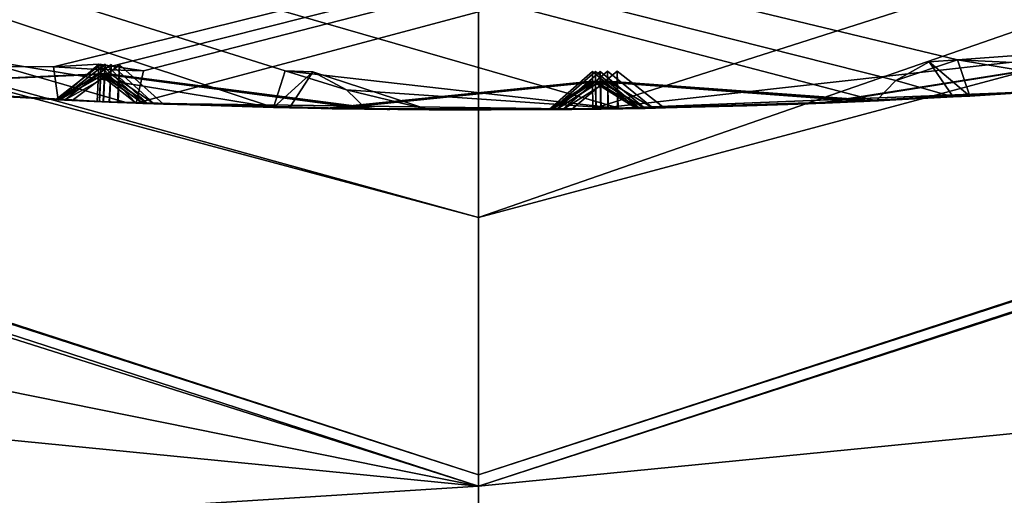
# Model space of a CAD drawing. Header units: millimetres. Extents: x -29 to 28.8, y -75.2 to 10.
# Tile 37 of 256: x -0.6 to 0.7, y -47.8 to -47.2. Entities that reach past the tile are written whole.
import ezdxf

# ---------------------------------------------------------------- set-up
doc = ezdxf.new("R2010")
doc.units = ezdxf.units.MM
doc.header["$LTSCALE"] = 88.413066
for name, color, linetype in [('11', 7, 'CONTINUOUS'), ('16', 7, 'CONTINUOUS'), ('17', 7, 'CONTINUOUS'), ('18', 7, 'CONTINUOUS'), ('19', 7, 'CONTINUOUS'), ('2', 7, 'CONTINUOUS'), ('3', 7, 'CONTINUOUS'), ('387', 7, 'CONTINUOUS'), ('388', 7, 'CONTINUOUS'), ('389', 7, 'CONTINUOUS'), ('4', 7, 'CONTINUOUS'), ('476', 7, 'CONTINUOUS'), ('477', 7, 'CONTINUOUS'), ('479', 7, 'CONTINUOUS'), ('482', 7, 'CONTINUOUS'), ('485', 7, 'CONTINUOUS'), ('488', 7, 'CONTINUOUS'), ('490', 7, 'CONTINUOUS'), ('491', 7, 'CONTINUOUS'), ('622', 7, 'CONTINUOUS'), ('623', 7, 'CONTINUOUS'), ('626', 7, 'CONTINUOUS'), ('629', 7, 'CONTINUOUS'), ('632', 7, 'CONTINUOUS'), ('635', 7, 'CONTINUOUS'), ('636', 7, 'CONTINUOUS'), ('8', 7, 'CONTINUOUS')]:
    doc.layers.add(name, color=color, linetype=linetype)

msp = doc.modelspace()

# ---------------------------------------------------------------- linework, layer by layer
at = {"layer": '11', "linetype": 'CONTINUOUS'}
for points in [[(-2.3415, -47.5693, 127.6938), (0, -47.8, 127.5), (-3.2286, -48.0049, 130.3451), (-2.3415, -47.5693, 127.6938)], [(0, -47.8, 127.5), (0, -48.4679, 129.9961), (-3.2286, -48.0049, 130.3451), (0, -47.8, 127.5)]]:
    msp.add_3dface(points, dxfattribs=at)
at = {"layer": '16', "linetype": 'CONTINUOUS'}
for points in [[(-5.8214, -45.8829, 122.734), (0, -47.4428, 122.734), (-7.0445, -45.4959, 123.3264), (-5.8214, -45.8829, 122.734)], [(-7.0445, -45.4959, 123.3264), (0, -47.4428, 122.734), (0, -47.7848, 123.3264), (-7.0445, -45.4959, 123.3264)], [(-5.8214, -45.8829, 122.734), (0, -46.8, 122.5), (0, -47.4428, 122.734), (-5.8214, -45.8829, 122.734)]]:
    msp.add_3dface(points, dxfattribs=at)
at = {"layer": '17', "linetype": 'CONTINUOUS'}
for points in [[(-7.0534, -45.5082, 123.4125), (-7.0445, -45.4959, 123.3264), (0, -47.7848, 123.3264), (-7.0534, -45.5082, 123.4125)], [(0, -47.8, 123.4125), (-7.0534, -45.5082, 123.4125), (0, -47.7848, 123.3264), (0, -47.8, 123.4125)]]:
    msp.add_3dface(points, dxfattribs=at)
at = {"layer": '18', "linetype": 'CONTINUOUS'}
for points in [[(0, -47.7848, 123.3264), (5.8214, -45.8829, 122.734), (7.0445, -45.4959, 123.3264), (0, -47.7848, 123.3264)], [(0, -47.4428, 122.734), (3.4, -46.2611, 122.5), (5.8214, -45.8829, 122.734), (0, -47.4428, 122.734)], [(0, -47.7848, 123.3264), (0, -47.4428, 122.734), (5.8214, -45.8829, 122.734), (0, -47.7848, 123.3264)], [(0, -46.8, 122.5), (3.4, -46.2611, 122.5), (0, -47.4428, 122.734), (0, -46.8, 122.5)]]:
    msp.add_3dface(points, dxfattribs=at)
at = {"layer": '19', "linetype": 'CONTINUOUS'}
for points in [[(7.0534, -45.5082, 123.4125), (0, -47.8, 123.4125), (7.0445, -45.4959, 123.3264), (7.0534, -45.5082, 123.4125)], [(0, -47.8, 123.4125), (0, -47.7848, 123.3264), (7.0445, -45.4959, 123.3264), (0, -47.8, 123.4125)]]:
    msp.add_3dface(points, dxfattribs=at)
at = {"layer": '2', "linetype": 'CONTINUOUS'}
for points in [[(0, -17.8, 159.4998), (-4.1712, -17.8, 158.8392), (0, -54.3, 159.5), (0, -17.8, 159.4998)], [(0, -54.3, 159.5), (-4.1712, -17.8, 158.8392), (-4.1703, -54.3, 158.8389), (0, -54.3, 159.5)], [(4.1712, -17.8, 158.8392), (0, -17.8, 159.4998), (4.1703, -54.3, 158.8389), (4.1712, -17.8, 158.8392)], [(4.1703, -54.3, 158.8389), (0, -17.8, 159.4998), (0, -54.3, 159.5), (4.1703, -54.3, 158.8389)]]:
    msp.add_3dface(points, dxfattribs=at)
at = {"layer": '3', "linetype": 'CONTINUOUS'}
for points in [[(0, -47.8, 123.4125), (7.0534, -45.5082, 123.4125), (0, -47.8, 127.5), (0, -47.8, 123.4125)], [(0, -47.8, 127.5), (7.0534, -45.5082, 123.4125), (2.3415, -47.5693, 127.6938), (0, -47.8, 127.5)]]:
    msp.add_3dface(points, dxfattribs=at)
at = {"layer": '387', "linetype": 'CONTINUOUS'}
for points in [[(1.834, -47.1528, -104.4), (-3.3992, -46.2616, -103.9), (1.0501, -47.2028, -104.3514), (1.834, -47.1528, -104.4)], [(1.0501, -47.2028, -104.3514), (-3.3992, -46.2616, -103.9), (0.636, -47.2334, -104.3515), (1.0501, -47.2028, -104.3514)], [(0.636, -47.2334, -104.3515), (-3.3992, -46.2616, -103.9), (0.5543, -47.261, -104.3744), (0.636, -47.2334, -104.3515)], [(0.5543, -47.261, -104.3744), (-3.3992, -46.2616, -103.9), (0.5279, -47.2879, -104.4), (0.5543, -47.261, -104.3744)], [(0.5279, -47.2879, -104.4), (-3.3992, -46.2616, -103.9), (0.1898, -47.2984, -104.4), (0.5279, -47.2879, -104.4)], [(0.1898, -47.2984, -104.4), (-3.3992, -46.2616, -103.9), (-0.2565, -47.2482, -104.3514), (0.1898, -47.2984, -104.4)], [(-0.2565, -47.2482, -104.3514), (-3.3992, -46.2616, -103.9), (-0.2719, -47.2968, -104.4), (-0.2565, -47.2482, -104.3514)], [(-0.2719, -47.2968, -104.4), (-3.3992, -46.2616, -103.9), (-0.6714, -47.2314, -104.3515), (-0.2719, -47.2968, -104.4)], [(1.0404, -47.2528, -104.4), (1.0501, -47.2028, -104.3514), (0.636, -47.2334, -104.3515), (1.0404, -47.2528, -104.4)], [(-0.4664, -47.2905, -104.4), (-0.2719, -47.2968, -104.4), (-0.6714, -47.2314, -104.3515), (-0.4664, -47.2905, -104.4)], [(-0.6608, -47.281, -104.4), (-0.4664, -47.2905, -104.4), (-0.6714, -47.2314, -104.3515), (-0.6608, -47.281, -104.4)], [(0.8464, -47.2688, -104.4), (1.0404, -47.2528, -104.4), (0.636, -47.2334, -104.3515), (0.8464, -47.2688, -104.4)], [(0.6523, -47.2815, -104.4), (0.8464, -47.2688, -104.4), (0.636, -47.2334, -104.3515), (0.6523, -47.2815, -104.4)], [(-0.1749, -47.2734, -104.3747), (0.1898, -47.2984, -104.4), (-0.2565, -47.2482, -104.3514), (-0.1749, -47.2734, -104.3747)], [(-0.1486, -47.299, -104.4), (0.1898, -47.2984, -104.4), (-0.1749, -47.2734, -104.3747), (-0.1486, -47.299, -104.4)]]:
    msp.add_3dface(points, dxfattribs=at)
at = {"layer": '388', "linetype": 'CONTINUOUS'}
for points in [[(-1.1611, -47.2412, -114.4), (-0.5577, -47.2865, -114.4), (-1.1599, -47.2414, -113.3625), (-1.1611, -47.2412, -114.4)], [(-1.1599, -47.2414, -113.3625), (-0.5577, -47.2865, -114.4), (-0.8632, -47.2676, -113.8733), (-1.1599, -47.2414, -113.3625)], [(-0.5611, -47.2863, -112.1487), (-0.8589, -47.2679, -111.6453), (-0.8606, -47.2678, -112.655), (-0.5611, -47.2863, -112.1487)], [(-0.5563, -47.2865, -109.9668), (-0.855, -47.2682, -109.4787), (-0.8548, -47.2682, -110.4547), (-0.5563, -47.2865, -109.9668)], [(-0.5493, -47.2869, -107.8721), (-0.8429, -47.2691, -107.4148), (-0.8516, -47.2684, -108.3429), (-0.5493, -47.2869, -107.8721)], [(-0.5393, -47.2873, -105.8921), (-0.8324, -47.2698, -105.464), (-0.8415, -47.2692, -106.333), (-0.5393, -47.2873, -105.8921)], [(-0.8053, -47.2718, -113.7742), (-0.506, -47.2889, -114.29), (-0.8027, -47.272, -112.7534), (-0.8053, -47.2718, -113.7742)], [(-0.8027, -47.272, -112.7534), (-0.506, -47.2889, -114.29), (-0.5031, -47.289, -112.2468), (-0.8027, -47.272, -112.7534)], [(-0.8007, -47.2721, -111.5479), (-0.5029, -47.289, -112.0507), (-0.7962, -47.2724, -110.5503), (-0.8007, -47.2721, -111.5479)], [(-0.7962, -47.2724, -110.5503), (-0.5029, -47.289, -112.0507), (-0.498, -47.2892, -110.0626), (-0.7962, -47.2724, -110.5503)], [(-0.7934, -47.2726, -109.3884), (-0.4975, -47.2892, -109.8713), (-0.7928, -47.2726, -108.4364), (-0.7934, -47.2726, -109.3884)], [(-0.7928, -47.2726, -108.4364), (-0.4975, -47.2892, -109.8713), (-0.4902, -47.2895, -107.9648), (-0.7928, -47.2726, -108.4364)], [(-0.783, -47.2733, -107.3236), (-0.4896, -47.2896, -107.78), (-0.7817, -47.2734, -106.4227), (-0.783, -47.2733, -107.3236)], [(-0.7817, -47.2734, -106.4227), (-0.4896, -47.2896, -107.78), (-0.4791, -47.29, -105.9808), (-0.7817, -47.2734, -106.4227)], [(-0.7711, -47.2741, -105.377), (-0.4783, -47.29, -105.8041), (-0.6829, -47.2797, -104.4298), (-0.7711, -47.2741, -105.377)], [(0.1507, -47.299, -114.4), (0.7553, -47.2752, -114.4), (0.1518, -47.299, -113.3625), (0.1507, -47.299, -114.4)], [(0.1518, -47.299, -113.3625), (0.7553, -47.2752, -114.4), (0.4505, -47.2912, -113.8748), (0.1518, -47.299, -113.3625)], [(0.7519, -47.2754, -112.1487), (0.4537, -47.291, -111.6451), (0.4523, -47.2911, -112.655), (0.7519, -47.2754, -112.1487)], [(0.7566, -47.2751, -109.9668), (0.4604, -47.2908, -109.4829), (0.458, -47.2909, -110.4547), (0.7566, -47.2751, -109.9668)], [(0.7637, -47.2746, -107.8721), (0.4701, -47.2904, -107.4151), (0.4674, -47.2905, -108.3334), (0.7637, -47.2746, -107.8721)], [(0.7737, -47.2739, -105.8921), (0.4757, -47.2902, -105.4571), (0.4714, -47.2903, -106.333), (0.7737, -47.2739, -105.8921)], [(0.5084, -47.2888, -113.7755), (0.807, -47.2717, -114.29), (0.5112, -47.2886, -112.7517), (0.5084, -47.2888, -113.7755)], [(0.5112, -47.2886, -112.7517), (0.807, -47.2717, -114.29), (0.8098, -47.2715, -112.2468), (0.5112, -47.2886, -112.7517)], [(0.5118, -47.2886, -111.5472), (0.81, -47.2714, -112.0507), (0.5168, -47.2884, -110.5503), (0.5118, -47.2886, -111.5472)], [(0.5168, -47.2884, -110.5503), (0.81, -47.2714, -112.0507), (0.8149, -47.2711, -110.0626), (0.5168, -47.2884, -110.5503)], [(0.5194, -47.2883, -109.3882), (0.8154, -47.2711, -109.8713), (0.5266, -47.2879, -108.4263), (0.5194, -47.2883, -109.3882)], [(0.5266, -47.2879, -108.4263), (0.8154, -47.2711, -109.8713), (0.8227, -47.2705, -107.9648), (0.5266, -47.2879, -108.4263)], [(0.5301, -47.2878, -107.3239), (0.8233, -47.2705, -107.78), (0.5312, -47.2877, -106.4227), (0.5301, -47.2878, -107.3239)], [(0.5312, -47.2877, -106.4227), (0.8233, -47.2705, -107.78), (0.8337, -47.2697, -105.9808), (0.5312, -47.2877, -106.4227)], [(0.5371, -47.2874, -105.3702), (0.8346, -47.2697, -105.8041), (0.6302, -47.2827, -104.4298), (0.5371, -47.2874, -105.3702)], [(0.6302, -47.2827, -104.4298), (0.8346, -47.2697, -105.8041), (0.6523, -47.2815, -104.4), (0.6302, -47.2827, -104.4298)], [(0.8464, -47.2688, -104.4), (0.6523, -47.2815, -104.4), (0.8346, -47.2697, -105.8041), (0.8464, -47.2688, -104.4)], [(-0.6829, -47.2797, -104.4298), (-0.4783, -47.29, -105.8041), (-0.6608, -47.281, -104.4), (-0.6829, -47.2797, -104.4298)], [(-0.4664, -47.2905, -104.4), (-0.6608, -47.281, -104.4), (-0.4783, -47.29, -105.8041), (-0.4664, -47.2905, -104.4)], [(0.5279, -47.2879, -104.4), (0.1898, -47.2984, -104.4), (0.3564, -47.2945, -104.6329), (0.5279, -47.2879, -104.4)], [(0.2144, -47.298, -111.0488), (0.5118, -47.2886, -111.5472), (0.5168, -47.2884, -110.5503), (0.2144, -47.298, -111.0488)], [(0.2215, -47.2979, -108.9071), (0.5194, -47.2883, -109.3882), (0.5266, -47.2879, -108.4263), (0.2215, -47.2979, -108.9071)], [(0.232, -47.2977, -106.8666), (0.5301, -47.2878, -107.3239), (0.5312, -47.2877, -106.4227), (0.232, -47.2977, -106.8666)], [(0.2465, -47.2974, -104.9539), (0.5371, -47.2874, -105.3702), (0.4379, -47.2917, -104.6908), (0.2465, -47.2974, -104.9539)], [(0.4379, -47.2917, -104.6908), (0.5371, -47.2874, -105.3702), (0.6302, -47.2827, -104.4298), (0.4379, -47.2917, -104.6908)], [(-0.5031, -47.289, -112.2468), (-0.506, -47.2889, -114.29), (-0.2056, -47.2982, -113.7749), (-0.5031, -47.289, -112.2468)], [(-0.2047, -47.2982, -112.7539), (-0.5031, -47.289, -112.2468), (-0.2056, -47.2982, -113.7749), (-0.2047, -47.2982, -112.7539)], [(-0.498, -47.2892, -110.0626), (-0.5029, -47.289, -112.0507), (-0.202, -47.2982, -111.5468), (-0.498, -47.2892, -110.0626)], [(-0.2012, -47.2982, -110.552), (-0.498, -47.2892, -110.0626), (-0.202, -47.2982, -111.5468), (-0.2012, -47.2982, -110.552)], [(-0.4902, -47.2895, -107.9648), (-0.4975, -47.2892, -109.8713), (-0.1943, -47.2984, -109.382), (-0.4902, -47.2895, -107.9648)], [(-0.1912, -47.2984, -108.4366), (-0.4902, -47.2895, -107.9648), (-0.1943, -47.2984, -109.382), (-0.1912, -47.2984, -108.4366)], [(-0.4791, -47.29, -105.9808), (-0.4896, -47.2896, -107.78), (-0.1908, -47.2984, -107.3227), (-0.4791, -47.29, -105.9808)], [(-0.1819, -47.2986, -106.4227), (-0.4791, -47.29, -105.9808), (-0.1908, -47.2984, -107.3227), (-0.1819, -47.2986, -106.4227)], [(-0.4664, -47.2905, -104.4), (-0.4783, -47.29, -105.8041), (-0.1782, -47.2986, -105.3759), (-0.4664, -47.2905, -104.4)], [(-0.2719, -47.2968, -104.4), (-0.4664, -47.2905, -104.4), (-0.1782, -47.2986, -105.3759), (-0.2719, -47.2968, -104.4)], [(-0.4544, -47.291, -114.4), (0.1507, -47.299, -114.4), (-0.1469, -47.2991, -113.8727), (-0.4544, -47.291, -114.4)], [(-0.4449, -47.2914, -112.1488), (-0.1466, -47.2991, -112.6554), (-0.1441, -47.2991, -111.6447), (-0.4449, -47.2914, -112.1488)], [(-0.4392, -47.2916, -109.967), (-0.1413, -47.2991, -110.4578), (-0.1358, -47.2992, -109.4772), (-0.4392, -47.2916, -109.967)], [(-0.4305, -47.2919, -107.8725), (-0.1317, -47.2992, -108.3435), (-0.1315, -47.2992, -107.4145), (-0.4305, -47.2919, -107.8725)], [(-0.4181, -47.2924, -105.8927), (-0.1212, -47.2994, -106.3335), (-0.1176, -47.2994, -105.4634), (-0.4181, -47.2924, -105.8927)], [(-0.2507, -47.2973, -104.4293), (-0.2719, -47.2968, -104.4), (-0.1782, -47.2986, -105.3759), (-0.2507, -47.2973, -104.4293)], [(-0.0653, -47.2998, -104.6872), (-0.2507, -47.2973, -104.4293), (-0.1782, -47.2986, -105.3759), (-0.0653, -47.2998, -104.6872)], [(0.094, -47.2996, -113.2635), (-0.2047, -47.2982, -112.7539), (-0.2056, -47.2982, -113.7749), (0.094, -47.2996, -113.2635)], [(0.0977, -47.2996, -111.0486), (-0.2012, -47.2982, -110.552), (-0.202, -47.2982, -111.5468), (0.0977, -47.2996, -111.0486)], [(0.1035, -47.2995, -108.9068), (-0.1912, -47.2984, -108.4366), (-0.1943, -47.2984, -109.382), (0.1035, -47.2995, -108.9068)], [(0.112, -47.2995, -106.8661), (-0.1819, -47.2986, -106.4227), (-0.1908, -47.2984, -107.3227), (0.112, -47.2995, -106.8661)], [(0.1237, -47.2993, -104.9532), (-0.0653, -47.2998, -104.6872), (-0.1782, -47.2986, -105.3759), (0.1237, -47.2993, -104.9532)], [(0.1898, -47.2984, -104.4), (-0.1486, -47.299, -104.4), (0.0171, -47.3, -104.6306), (0.1898, -47.2984, -104.4)], [(-0.1469, -47.2991, -113.8727), (0.1507, -47.299, -114.4), (0.1518, -47.299, -113.3625), (-0.1469, -47.2991, -113.8727)], [(-0.1466, -47.2991, -112.6554), (0.152, -47.299, -113.1647), (-0.1441, -47.2991, -111.6447), (-0.1466, -47.2991, -112.6554)], [(-0.1441, -47.2991, -111.6447), (0.152, -47.299, -113.1647), (0.1559, -47.2989, -111.1457), (-0.1441, -47.2991, -111.6447)], [(-0.1413, -47.2991, -110.4578), (0.1562, -47.2989, -110.9517), (-0.1358, -47.2992, -109.4772), (-0.1413, -47.2991, -110.4578)], [(-0.1358, -47.2992, -109.4772), (0.1562, -47.2989, -110.9517), (0.1623, -47.2989, -109.0011), (-0.1358, -47.2992, -109.4772)], [(-0.1317, -47.2992, -108.3435), (0.1628, -47.2988, -108.8129), (-0.1315, -47.2992, -107.4145), (-0.1317, -47.2992, -108.3435)], [(-0.1315, -47.2992, -107.4145), (0.1628, -47.2988, -108.8129), (0.1716, -47.2987, -106.9569), (-0.1315, -47.2992, -107.4145)], [(-0.1212, -47.2994, -106.3335), (0.1723, -47.2987, -106.776), (-0.1176, -47.2994, -105.4634), (-0.1212, -47.2994, -106.3335)], [(-0.1176, -47.2994, -105.4634), (0.1723, -47.2987, -106.776), (0.1846, -47.2985, -105.0397), (-0.1176, -47.2994, -105.4634)], [(0.1856, -47.2985, -104.8676), (0.1898, -47.2984, -104.4), (0.0171, -47.3, -104.6306), (0.1856, -47.2985, -104.8676)], [(0.1559, -47.2989, -111.1457), (0.152, -47.299, -113.1647), (0.4523, -47.2911, -112.655), (0.1559, -47.2989, -111.1457)], [(0.4537, -47.291, -111.6451), (0.1559, -47.2989, -111.1457), (0.4523, -47.2911, -112.655), (0.4537, -47.291, -111.6451)], [(0.1623, -47.2989, -109.0011), (0.1562, -47.2989, -110.9517), (0.458, -47.2909, -110.4547), (0.1623, -47.2989, -109.0011)], [(0.4604, -47.2908, -109.4829), (0.1623, -47.2989, -109.0011), (0.458, -47.2909, -110.4547), (0.4604, -47.2908, -109.4829)], [(0.1716, -47.2987, -106.9569), (0.1628, -47.2988, -108.8129), (0.4674, -47.2905, -108.3334), (0.1716, -47.2987, -106.9569)], [(0.4701, -47.2904, -107.4151), (0.1716, -47.2987, -106.9569), (0.4674, -47.2905, -108.3334), (0.4701, -47.2904, -107.4151)], [(0.1846, -47.2985, -105.0397), (0.1723, -47.2987, -106.776), (0.4714, -47.2903, -106.333), (0.1846, -47.2985, -105.0397)], [(0.4757, -47.2902, -105.4571), (0.1846, -47.2985, -105.0397), (0.4714, -47.2903, -106.333), (0.4757, -47.2902, -105.4571)], [(0.1898, -47.2984, -104.4), (0.1856, -47.2985, -104.8676), (0.3564, -47.2945, -104.6329), (0.1898, -47.2984, -104.4)], [(0.2099, -47.2981, -113.2636), (0.5084, -47.2888, -113.7755), (0.5112, -47.2886, -112.7517), (0.2099, -47.2981, -113.2636)]]:
    msp.add_3dface(points, dxfattribs=at)
at = {"layer": '389', "linetype": 'CONTINUOUS'}
for points in [[(-1.1611, -47.2412, -114.4), (-1.7613, -47.1643, -114.4), (3.3992, -46.2616, -114.9), (-1.1611, -47.2412, -114.4)], [(-1.1611, -47.2412, -114.4), (3.3992, -46.2616, -114.9), (-0.5641, -47.2428, -114.4433), (-1.1611, -47.2412, -114.4)], [(-0.5641, -47.2428, -114.4433), (3.3992, -46.2616, -114.9), (-0.5042, -47.2465, -114.4424), (-0.5641, -47.2428, -114.4433)], [(-0.5042, -47.2465, -114.4424), (3.3992, -46.2616, -114.9), (-0.4444, -47.248, -114.4433), (-0.5042, -47.2465, -114.4424)], [(0.1507, -47.299, -114.4), (-0.4544, -47.291, -114.4), (3.3992, -46.2616, -114.9), (0.1507, -47.299, -114.4)], [(3.3992, -46.2616, -114.9), (-0.4544, -47.291, -114.4), (-0.4444, -47.248, -114.4433), (3.3992, -46.2616, -114.9)], [(0.1507, -47.299, -114.4), (3.3992, -46.2616, -114.9), (0.744, -47.2326, -114.4433), (0.1507, -47.299, -114.4)], [(0.7553, -47.2752, -114.4), (0.1507, -47.299, -114.4), (0.744, -47.2326, -114.4433), (0.7553, -47.2752, -114.4)], [(-0.5577, -47.2865, -114.4), (-1.1611, -47.2412, -114.4), (-0.5641, -47.2428, -114.4433), (-0.5577, -47.2865, -114.4)]]:
    msp.add_3dface(points, dxfattribs=at)
at = {"layer": '4', "linetype": 'CONTINUOUS'}
for points in [[(0, -47.8, 123.4125), (-6.9166, -45.6062, 129.3412), (-7.0534, -45.5082, 123.4125), (0, -47.8, 123.4125)], [(-6.9166, -45.6062, 129.3412), (0, -47.8, 123.4125), (-4.6657, -46.8558, 128.2918), (-6.9166, -45.6062, 129.3412)], [(-4.6657, -46.8558, 128.2918), (0, -47.8, 123.4125), (-2.3415, -47.5693, 127.6938), (-4.6657, -46.8558, 128.2918)], [(0, -47.8, 123.4125), (0, -47.8, 127.5), (-2.3415, -47.5693, 127.6938), (0, -47.8, 123.4125)]]:
    msp.add_3dface(points, dxfattribs=at)
at = {"layer": '476', "linetype": 'CONTINUOUS'}
for points in [[(-0.5577, -47.2865, -114.4), (-0.5039, -47.2394, -114.4035), (-0.5043, -47.2518, -114.3226), (-0.5577, -47.2865, -114.4)], [(-0.506, -47.2889, -114.29), (-0.5577, -47.2865, -114.4), (-0.5043, -47.2518, -114.3226), (-0.506, -47.2889, -114.29)], [(-0.506, -47.2889, -114.29), (-0.8053, -47.2718, -113.7742), (-0.8632, -47.2676, -113.8733), (-0.506, -47.2889, -114.29)], [(-0.5577, -47.2865, -114.4), (-0.506, -47.2889, -114.29), (-0.8632, -47.2676, -113.8733), (-0.5577, -47.2865, -114.4)]]:
    msp.add_3dface(points, dxfattribs=at)
at = {"layer": '477', "linetype": 'CONTINUOUS'}
for points in [[(-0.5042, -47.2465, -114.4424), (-0.4444, -47.248, -114.4433), (-0.5039, -47.2394, -114.4035), (-0.5042, -47.2465, -114.4424)], [(-0.4444, -47.248, -114.4433), (-0.4544, -47.291, -114.4), (-0.5039, -47.2394, -114.4035), (-0.4444, -47.248, -114.4433)]]:
    msp.add_3dface(points, dxfattribs=at)
at = {"layer": '479', "linetype": 'CONTINUOUS'}
for points in [[(-0.5611, -47.2863, -112.1487), (-0.5008, -47.239, -112.1488), (-0.5013, -47.2518, -112.0833), (-0.5611, -47.2863, -112.1487)], [(-0.5015, -47.2521, -112.2149), (-0.4449, -47.2914, -112.1488), (-0.5008, -47.239, -112.1488), (-0.5015, -47.2521, -112.2149)], [(0.094, -47.2996, -113.2635), (0.1513, -47.249, -113.2636), (0.1515, -47.2618, -113.1973), (0.094, -47.2996, -113.2635)], [(0.1514, -47.262, -113.3303), (0.2099, -47.2981, -113.2636), (0.1513, -47.249, -113.2636), (0.1514, -47.262, -113.3303)], [(-0.5029, -47.289, -112.0507), (-0.5611, -47.2863, -112.1487), (-0.5013, -47.2518, -112.0833), (-0.5029, -47.289, -112.0507)], [(-0.5031, -47.289, -112.2468), (-0.4449, -47.2914, -112.1488), (-0.5015, -47.2521, -112.2149), (-0.5031, -47.289, -112.2468)], [(0.152, -47.299, -113.1647), (0.094, -47.2996, -113.2635), (0.1515, -47.2618, -113.1973), (0.152, -47.299, -113.1647)], [(0.1518, -47.299, -113.3625), (0.2099, -47.2981, -113.2636), (0.1514, -47.262, -113.3303), (0.1518, -47.299, -113.3625)], [(-0.8589, -47.2679, -111.6453), (-0.5611, -47.2863, -112.1487), (-0.5029, -47.289, -112.0507), (-0.8589, -47.2679, -111.6453)], [(-0.8589, -47.2679, -111.6453), (-0.5029, -47.289, -112.0507), (-0.8007, -47.2721, -111.5479), (-0.8589, -47.2679, -111.6453)], [(0.807, -47.2717, -114.29), (0.5084, -47.2888, -113.7755), (0.4505, -47.2912, -113.8748), (0.807, -47.2717, -114.29)], [(0.7553, -47.2752, -114.4), (0.807, -47.2717, -114.29), (0.4505, -47.2912, -113.8748), (0.7553, -47.2752, -114.4)], [(-0.5031, -47.289, -112.2468), (-0.2047, -47.2982, -112.7539), (-0.1466, -47.2991, -112.6554), (-0.5031, -47.289, -112.2468)], [(-0.5031, -47.289, -112.2468), (-0.1466, -47.2991, -112.6554), (-0.4449, -47.2914, -112.1488), (-0.5031, -47.289, -112.2468)], [(-0.2047, -47.2982, -112.7539), (0.094, -47.2996, -113.2635), (0.152, -47.299, -113.1647), (-0.2047, -47.2982, -112.7539)], [(-0.2047, -47.2982, -112.7539), (0.152, -47.299, -113.1647), (-0.1466, -47.2991, -112.6554), (-0.2047, -47.2982, -112.7539)], [(0.5084, -47.2888, -113.7755), (0.2099, -47.2981, -113.2636), (0.1518, -47.299, -113.3625), (0.5084, -47.2888, -113.7755)], [(0.5084, -47.2888, -113.7755), (0.1518, -47.299, -113.3625), (0.4505, -47.2912, -113.8748), (0.5084, -47.2888, -113.7755)]]:
    msp.add_3dface(points, dxfattribs=at)
at = {"layer": '482', "linetype": 'CONTINUOUS'}
for points in [[(-0.5563, -47.2865, -109.9668), (-0.4956, -47.2393, -109.9669), (-0.496, -47.2518, -109.9035), (-0.5563, -47.2865, -109.9668)], [(-0.4963, -47.2524, -110.0316), (-0.4392, -47.2916, -109.967), (-0.4956, -47.2393, -109.9669), (-0.4963, -47.2524, -110.0316)], [(0.0977, -47.2996, -111.0486), (0.1554, -47.2489, -111.0487), (0.1556, -47.2616, -110.9842), (0.0977, -47.2996, -111.0486)], [(0.1554, -47.262, -111.1142), (0.2144, -47.298, -111.0488), (0.1554, -47.2489, -111.0487), (0.1554, -47.262, -111.1142)], [(-0.4975, -47.2892, -109.8713), (-0.5563, -47.2865, -109.9668), (-0.496, -47.2518, -109.9035), (-0.4975, -47.2892, -109.8713)], [(-0.498, -47.2892, -110.0626), (-0.4392, -47.2916, -109.967), (-0.4963, -47.2524, -110.0316), (-0.498, -47.2892, -110.0626)], [(0.1562, -47.2989, -110.9517), (0.0977, -47.2996, -111.0486), (0.1556, -47.2616, -110.9842), (0.1562, -47.2989, -110.9517)], [(0.1559, -47.2989, -111.1457), (0.2144, -47.298, -111.0488), (0.1554, -47.262, -111.1142), (0.1559, -47.2989, -111.1457)], [(-0.855, -47.2682, -109.4787), (-0.5563, -47.2865, -109.9668), (-0.4975, -47.2892, -109.8713), (-0.855, -47.2682, -109.4787)], [(-0.855, -47.2682, -109.4787), (-0.4975, -47.2892, -109.8713), (-0.7934, -47.2726, -109.3884), (-0.855, -47.2682, -109.4787)], [(0.4537, -47.291, -111.6451), (0.7519, -47.2754, -112.1487), (0.81, -47.2714, -112.0507), (0.4537, -47.291, -111.6451)], [(0.4537, -47.291, -111.6451), (0.81, -47.2714, -112.0507), (0.5118, -47.2886, -111.5472), (0.4537, -47.291, -111.6451)], [(-0.498, -47.2892, -110.0626), (-0.2012, -47.2982, -110.552), (-0.1413, -47.2991, -110.4578), (-0.498, -47.2892, -110.0626)], [(-0.498, -47.2892, -110.0626), (-0.1413, -47.2991, -110.4578), (-0.4392, -47.2916, -109.967), (-0.498, -47.2892, -110.0626)], [(-0.2012, -47.2982, -110.552), (0.0977, -47.2996, -111.0486), (0.1562, -47.2989, -110.9517), (-0.2012, -47.2982, -110.552)], [(-0.2012, -47.2982, -110.552), (0.1562, -47.2989, -110.9517), (-0.1413, -47.2991, -110.4578), (-0.2012, -47.2982, -110.552)], [(0.1559, -47.2989, -111.1457), (0.4537, -47.291, -111.6451), (0.5118, -47.2886, -111.5472), (0.1559, -47.2989, -111.1457)], [(0.1559, -47.2989, -111.1457), (0.5118, -47.2886, -111.5472), (0.2144, -47.298, -111.0488), (0.1559, -47.2989, -111.1457)]]:
    msp.add_3dface(points, dxfattribs=at)
at = {"layer": '485', "linetype": 'CONTINUOUS'}
for points in [[(-0.5493, -47.2869, -107.8721), (-0.4877, -47.2396, -107.8723), (-0.4881, -47.2523, -107.8108), (-0.5493, -47.2869, -107.8721)], [(-0.4902, -47.2895, -107.9648), (-0.4305, -47.2919, -107.8725), (-0.4877, -47.2396, -107.8723), (-0.4902, -47.2895, -107.9648)], [(0.1035, -47.2995, -108.9068), (0.1618, -47.2489, -108.9069), (0.1622, -47.2614, -108.8446), (0.1035, -47.2995, -108.9068)], [(0.1618, -47.2621, -108.9708), (0.2215, -47.2979, -108.9071), (0.1618, -47.2489, -108.9069), (0.1618, -47.2621, -108.9708)], [(-0.4896, -47.2896, -107.78), (-0.5493, -47.2869, -107.8721), (-0.4881, -47.2523, -107.8108), (-0.4896, -47.2896, -107.78)], [(0.1628, -47.2988, -108.8129), (0.1035, -47.2995, -108.9068), (0.1622, -47.2614, -108.8446), (0.1628, -47.2988, -108.8129)], [(0.1623, -47.2989, -109.0011), (0.2215, -47.2979, -108.9071), (0.1618, -47.2621, -108.9708), (0.1623, -47.2989, -109.0011)], [(-0.8429, -47.2691, -107.4148), (-0.5493, -47.2869, -107.8721), (-0.4896, -47.2896, -107.78), (-0.8429, -47.2691, -107.4148)], [(-0.8429, -47.2691, -107.4148), (-0.4896, -47.2896, -107.78), (-0.783, -47.2733, -107.3236), (-0.8429, -47.2691, -107.4148)], [(0.4604, -47.2908, -109.4829), (0.7566, -47.2751, -109.9668), (0.8154, -47.2711, -109.8713), (0.4604, -47.2908, -109.4829)], [(0.4604, -47.2908, -109.4829), (0.8154, -47.2711, -109.8713), (0.5194, -47.2883, -109.3882), (0.4604, -47.2908, -109.4829)], [(0.1623, -47.2989, -109.0011), (0.4604, -47.2908, -109.4829), (0.5194, -47.2883, -109.3882), (0.1623, -47.2989, -109.0011)], [(0.1623, -47.2989, -109.0011), (0.5194, -47.2883, -109.3882), (0.2215, -47.2979, -108.9071), (0.1623, -47.2989, -109.0011)], [(-0.4902, -47.2895, -107.9648), (-0.1912, -47.2984, -108.4366), (-0.1317, -47.2992, -108.3435), (-0.4902, -47.2895, -107.9648)], [(-0.4902, -47.2895, -107.9648), (-0.1317, -47.2992, -108.3435), (-0.4305, -47.2919, -107.8725), (-0.4902, -47.2895, -107.9648)], [(-0.1912, -47.2984, -108.4366), (0.1035, -47.2995, -108.9068), (0.1628, -47.2988, -108.8129), (-0.1912, -47.2984, -108.4366)], [(-0.1912, -47.2984, -108.4366), (0.1628, -47.2988, -108.8129), (-0.1317, -47.2992, -108.3435), (-0.1912, -47.2984, -108.4366)]]:
    msp.add_3dface(points, dxfattribs=at)
at = {"layer": '488', "linetype": 'CONTINUOUS'}
for points in [[(-0.5393, -47.2873, -105.8921), (-0.4766, -47.2401, -105.8924), (-0.4783, -47.29, -105.8041), (-0.5393, -47.2873, -105.8921)], [(-0.4791, -47.29, -105.9808), (-0.4181, -47.2924, -105.8927), (-0.4766, -47.2401, -105.8924), (-0.4791, -47.29, -105.9808)], [(0.112, -47.2995, -106.8661), (0.1712, -47.2487, -106.8664), (0.1716, -47.2616, -106.8056), (0.112, -47.2995, -106.8661)], [(0.1716, -47.2987, -106.9569), (0.232, -47.2977, -106.8666), (0.1712, -47.2487, -106.8664), (0.1716, -47.2987, -106.9569)], [(0.1723, -47.2987, -106.776), (0.112, -47.2995, -106.8661), (0.1716, -47.2616, -106.8056), (0.1723, -47.2987, -106.776)], [(-0.8324, -47.2698, -105.464), (-0.5393, -47.2873, -105.8921), (-0.4783, -47.29, -105.8041), (-0.8324, -47.2698, -105.464)], [(-0.8324, -47.2698, -105.464), (-0.4783, -47.29, -105.8041), (-0.7711, -47.2741, -105.377), (-0.8324, -47.2698, -105.464)], [(0.4701, -47.2904, -107.4151), (0.7637, -47.2746, -107.8721), (0.8233, -47.2705, -107.78), (0.4701, -47.2904, -107.4151)], [(0.4701, -47.2904, -107.4151), (0.8233, -47.2705, -107.78), (0.5301, -47.2878, -107.3239), (0.4701, -47.2904, -107.4151)], [(0.1716, -47.2987, -106.9569), (0.4701, -47.2904, -107.4151), (0.5301, -47.2878, -107.3239), (0.1716, -47.2987, -106.9569)], [(0.1716, -47.2987, -106.9569), (0.5301, -47.2878, -107.3239), (0.232, -47.2977, -106.8666), (0.1716, -47.2987, -106.9569)], [(-0.4791, -47.29, -105.9808), (-0.1819, -47.2986, -106.4227), (-0.1212, -47.2994, -106.3335), (-0.4791, -47.29, -105.9808)], [(-0.4791, -47.29, -105.9808), (-0.1212, -47.2994, -106.3335), (-0.4181, -47.2924, -105.8927), (-0.4791, -47.29, -105.9808)], [(-0.1819, -47.2986, -106.4227), (0.112, -47.2995, -106.8661), (0.1723, -47.2987, -106.776), (-0.1819, -47.2986, -106.4227)], [(-0.1819, -47.2986, -106.4227), (0.1723, -47.2987, -106.776), (-0.1212, -47.2994, -106.3335), (-0.1819, -47.2986, -106.4227)]]:
    msp.add_3dface(points, dxfattribs=at)
at = {"layer": '490', "linetype": 'CONTINUOUS'}
for points in [[(-0.2565, -47.2482, -104.3514), (-0.2719, -47.2968, -104.4), (-0.22, -47.2496, -104.4077), (-0.2565, -47.2482, -104.3514)], [(-0.1749, -47.2734, -104.3747), (-0.2565, -47.2482, -104.3514), (-0.22, -47.2496, -104.4077), (-0.1749, -47.2734, -104.3747)], [(-0.2719, -47.2968, -104.4), (-0.2507, -47.2973, -104.4293), (-0.22, -47.2496, -104.4077), (-0.2719, -47.2968, -104.4)]]:
    msp.add_3dface(points, dxfattribs=at)
at = {"layer": '491', "linetype": 'CONTINUOUS'}
for points in [[(0.1237, -47.2993, -104.9532), (0.1843, -47.2485, -104.9536), (0.1856, -47.2985, -104.8676), (0.1237, -47.2993, -104.9532)], [(0.1846, -47.2985, -105.0397), (0.2465, -47.2974, -104.9539), (0.1843, -47.2485, -104.9536), (0.1846, -47.2985, -105.0397)], [(-0.2507, -47.2973, -104.4293), (-0.0653, -47.2998, -104.6872), (-0.22, -47.2496, -104.4077), (-0.2507, -47.2973, -104.4293)], [(-0.0653, -47.2998, -104.6872), (-0.1749, -47.2734, -104.3747), (-0.22, -47.2496, -104.4077), (-0.0653, -47.2998, -104.6872)], [(-0.1486, -47.299, -104.4), (-0.1749, -47.2734, -104.3747), (-0.0653, -47.2998, -104.6872), (-0.1486, -47.299, -104.4)], [(0.4757, -47.2902, -105.4571), (0.7737, -47.2739, -105.8921), (0.8346, -47.2697, -105.8041), (0.4757, -47.2902, -105.4571)], [(0.4757, -47.2902, -105.4571), (0.8346, -47.2697, -105.8041), (0.5371, -47.2874, -105.3702), (0.4757, -47.2902, -105.4571)], [(0.1846, -47.2985, -105.0397), (0.4757, -47.2902, -105.4571), (0.5371, -47.2874, -105.3702), (0.1846, -47.2985, -105.0397)], [(0.1846, -47.2985, -105.0397), (0.5371, -47.2874, -105.3702), (0.2465, -47.2974, -104.9539), (0.1846, -47.2985, -105.0397)], [(-0.1486, -47.299, -104.4), (-0.0653, -47.2998, -104.6872), (0.0171, -47.3, -104.6306), (-0.1486, -47.299, -104.4)], [(-0.0653, -47.2998, -104.6872), (0.1237, -47.2993, -104.9532), (0.0171, -47.3, -104.6306), (-0.0653, -47.2998, -104.6872)], [(0.1237, -47.2993, -104.9532), (0.1856, -47.2985, -104.8676), (0.0171, -47.3, -104.6306), (0.1237, -47.2993, -104.9532)]]:
    msp.add_3dface(points, dxfattribs=at)
at = {"layer": '622', "linetype": 'CONTINUOUS'}
for points in [[(0.636, -47.2334, -104.3515), (0.5543, -47.261, -104.3744), (0.5983, -47.2362, -104.4079), (0.636, -47.2334, -104.3515)], [(0.6523, -47.2815, -104.4), (0.636, -47.2334, -104.3515), (0.5983, -47.2362, -104.4079), (0.6523, -47.2815, -104.4)], [(0.6302, -47.2827, -104.4298), (0.6523, -47.2815, -104.4), (0.5983, -47.2362, -104.4079), (0.6302, -47.2827, -104.4298)]]:
    msp.add_3dface(points, dxfattribs=at)
at = {"layer": '623', "linetype": 'CONTINUOUS'}
for points in [[(0.5543, -47.261, -104.3744), (0.6302, -47.2827, -104.4298), (0.5983, -47.2362, -104.4079), (0.5543, -47.261, -104.3744)], [(-0.4766, -47.2401, -105.8924), (-0.5393, -47.2873, -105.8921), (-0.4791, -47.29, -105.9808), (-0.4766, -47.2401, -105.8924)], [(-0.4181, -47.2924, -105.8927), (-0.4783, -47.29, -105.8041), (-0.4766, -47.2401, -105.8924), (-0.4181, -47.2924, -105.8927)], [(0.1846, -47.2985, -105.0397), (0.1843, -47.2485, -104.9536), (0.1237, -47.2993, -104.9532), (0.1846, -47.2985, -105.0397)], [(0.1843, -47.2485, -104.9536), (0.2465, -47.2974, -104.9539), (0.1856, -47.2985, -104.8676), (0.1843, -47.2485, -104.9536)], [(0.5543, -47.261, -104.3744), (0.5279, -47.2879, -104.4), (0.6302, -47.2827, -104.4298), (0.5543, -47.261, -104.3744)], [(-0.5393, -47.2873, -105.8921), (-0.8415, -47.2692, -106.333), (-0.4791, -47.29, -105.9808), (-0.5393, -47.2873, -105.8921)], [(-0.8415, -47.2692, -106.333), (-0.7817, -47.2734, -106.4227), (-0.4791, -47.29, -105.9808), (-0.8415, -47.2692, -106.333)], [(0.5279, -47.2879, -104.4), (0.3564, -47.2945, -104.6329), (0.4379, -47.2917, -104.6908), (0.5279, -47.2879, -104.4)], [(0.5279, -47.2879, -104.4), (0.4379, -47.2917, -104.6908), (0.6302, -47.2827, -104.4298), (0.5279, -47.2879, -104.4)], [(-0.1782, -47.2986, -105.3759), (-0.4783, -47.29, -105.8041), (-0.1176, -47.2994, -105.4634), (-0.1782, -47.2986, -105.3759)], [(-0.4181, -47.2924, -105.8927), (-0.1176, -47.2994, -105.4634), (-0.4783, -47.29, -105.8041), (-0.4181, -47.2924, -105.8927)], [(0.1237, -47.2993, -104.9532), (-0.1782, -47.2986, -105.3759), (0.1846, -47.2985, -105.0397), (0.1237, -47.2993, -104.9532)], [(-0.1782, -47.2986, -105.3759), (-0.1176, -47.2994, -105.4634), (0.1846, -47.2985, -105.0397), (-0.1782, -47.2986, -105.3759)], [(0.3564, -47.2945, -104.6329), (0.1856, -47.2985, -104.8676), (0.4379, -47.2917, -104.6908), (0.3564, -47.2945, -104.6329)], [(0.2465, -47.2974, -104.9539), (0.4379, -47.2917, -104.6908), (0.1856, -47.2985, -104.8676), (0.2465, -47.2974, -104.9539)]]:
    msp.add_3dface(points, dxfattribs=at)
at = {"layer": '626', "linetype": 'CONTINUOUS'}
for points in [[(-0.5493, -47.2869, -107.8721), (-0.4902, -47.2895, -107.9648), (-0.4877, -47.2396, -107.8723), (-0.5493, -47.2869, -107.8721)], [(-0.4877, -47.2396, -107.8723), (-0.4305, -47.2919, -107.8725), (-0.4881, -47.2523, -107.8108), (-0.4877, -47.2396, -107.8723)], [(0.1712, -47.2487, -106.8664), (0.112, -47.2995, -106.8661), (0.1716, -47.2987, -106.9569), (0.1712, -47.2487, -106.8664)], [(0.232, -47.2977, -106.8666), (0.1716, -47.2616, -106.8056), (0.1712, -47.2487, -106.8664), (0.232, -47.2977, -106.8666)], [(-0.1315, -47.2992, -107.4145), (-0.4896, -47.2896, -107.78), (-0.4881, -47.2523, -107.8108), (-0.1315, -47.2992, -107.4145)], [(-0.4305, -47.2919, -107.8725), (-0.1315, -47.2992, -107.4145), (-0.4881, -47.2523, -107.8108), (-0.4305, -47.2919, -107.8725)], [(0.5312, -47.2877, -106.4227), (0.1723, -47.2987, -106.776), (0.1716, -47.2616, -106.8056), (0.5312, -47.2877, -106.4227)], [(0.232, -47.2977, -106.8666), (0.5312, -47.2877, -106.4227), (0.1716, -47.2616, -106.8056), (0.232, -47.2977, -106.8666)], [(-0.5493, -47.2869, -107.8721), (-0.8516, -47.2684, -108.3429), (-0.4902, -47.2895, -107.9648), (-0.5493, -47.2869, -107.8721)], [(-0.8516, -47.2684, -108.3429), (-0.7928, -47.2726, -108.4364), (-0.4902, -47.2895, -107.9648), (-0.8516, -47.2684, -108.3429)], [(0.7737, -47.2739, -105.8921), (0.4714, -47.2903, -106.333), (0.8337, -47.2697, -105.9808), (0.7737, -47.2739, -105.8921)], [(0.4714, -47.2903, -106.333), (0.5312, -47.2877, -106.4227), (0.8337, -47.2697, -105.9808), (0.4714, -47.2903, -106.333)], [(0.4714, -47.2903, -106.333), (0.1723, -47.2987, -106.776), (0.5312, -47.2877, -106.4227), (0.4714, -47.2903, -106.333)], [(-0.1908, -47.2984, -107.3227), (-0.4896, -47.2896, -107.78), (-0.1315, -47.2992, -107.4145), (-0.1908, -47.2984, -107.3227)], [(0.112, -47.2995, -106.8661), (-0.1908, -47.2984, -107.3227), (0.1716, -47.2987, -106.9569), (0.112, -47.2995, -106.8661)], [(-0.1908, -47.2984, -107.3227), (-0.1315, -47.2992, -107.4145), (0.1716, -47.2987, -106.9569), (-0.1908, -47.2984, -107.3227)]]:
    msp.add_3dface(points, dxfattribs=at)
at = {"layer": '629', "linetype": 'CONTINUOUS'}
for points in [[(-0.5563, -47.2865, -109.9668), (-0.4963, -47.2524, -110.0316), (-0.4956, -47.2393, -109.9669), (-0.5563, -47.2865, -109.9668)], [(-0.4956, -47.2393, -109.9669), (-0.4392, -47.2916, -109.967), (-0.496, -47.2518, -109.9035), (-0.4956, -47.2393, -109.9669)], [(0.1035, -47.2995, -108.9068), (0.1618, -47.2621, -108.9708), (0.1618, -47.2489, -108.9069), (0.1035, -47.2995, -108.9068)], [(0.1618, -47.2489, -108.9069), (0.2215, -47.2979, -108.9071), (0.1622, -47.2614, -108.8446), (0.1618, -47.2489, -108.9069)], [(-0.5563, -47.2865, -109.9668), (-0.8548, -47.2682, -110.4547), (-0.4963, -47.2524, -110.0316), (-0.5563, -47.2865, -109.9668)], [(-0.8548, -47.2682, -110.4547), (-0.498, -47.2892, -110.0626), (-0.4963, -47.2524, -110.0316), (-0.8548, -47.2682, -110.4547)], [(-0.1358, -47.2992, -109.4772), (-0.4975, -47.2892, -109.8713), (-0.496, -47.2518, -109.9035), (-0.1358, -47.2992, -109.4772)], [(-0.4392, -47.2916, -109.967), (-0.1358, -47.2992, -109.4772), (-0.496, -47.2518, -109.9035), (-0.4392, -47.2916, -109.967)], [(0.1035, -47.2995, -108.9068), (-0.1943, -47.2984, -109.382), (0.1618, -47.2621, -108.9708), (0.1035, -47.2995, -108.9068)], [(-0.1943, -47.2984, -109.382), (0.1623, -47.2989, -109.0011), (0.1618, -47.2621, -108.9708), (-0.1943, -47.2984, -109.382)], [(0.5266, -47.2879, -108.4263), (0.1628, -47.2988, -108.8129), (0.1622, -47.2614, -108.8446), (0.5266, -47.2879, -108.4263)], [(0.2215, -47.2979, -108.9071), (0.5266, -47.2879, -108.4263), (0.1622, -47.2614, -108.8446), (0.2215, -47.2979, -108.9071)], [(-0.8548, -47.2682, -110.4547), (-0.7962, -47.2724, -110.5503), (-0.498, -47.2892, -110.0626), (-0.8548, -47.2682, -110.4547)], [(0.7637, -47.2746, -107.8721), (0.4674, -47.2905, -108.3334), (0.8227, -47.2705, -107.9648), (0.7637, -47.2746, -107.8721)], [(0.4674, -47.2905, -108.3334), (0.5266, -47.2879, -108.4263), (0.8227, -47.2705, -107.9648), (0.4674, -47.2905, -108.3334)], [(0.4674, -47.2905, -108.3334), (0.1628, -47.2988, -108.8129), (0.5266, -47.2879, -108.4263), (0.4674, -47.2905, -108.3334)], [(-0.1943, -47.2984, -109.382), (-0.4975, -47.2892, -109.8713), (-0.1358, -47.2992, -109.4772), (-0.1943, -47.2984, -109.382)], [(-0.1943, -47.2984, -109.382), (-0.1358, -47.2992, -109.4772), (0.1623, -47.2989, -109.0011), (-0.1943, -47.2984, -109.382)]]:
    msp.add_3dface(points, dxfattribs=at)
at = {"layer": '632', "linetype": 'CONTINUOUS'}
for points in [[(0.7566, -47.2751, -109.9668), (0.458, -47.2909, -110.4547), (0.8124, -47.2343, -110.0316), (0.7566, -47.2751, -109.9668)], [(0.458, -47.2909, -110.4547), (0.8149, -47.2711, -110.0626), (0.8124, -47.2343, -110.0316), (0.458, -47.2909, -110.4547)], [(-0.5611, -47.2863, -112.1487), (-0.5015, -47.2521, -112.2149), (-0.5008, -47.239, -112.1488), (-0.5611, -47.2863, -112.1487)], [(-0.5008, -47.239, -112.1488), (-0.4449, -47.2914, -112.1488), (-0.5013, -47.2518, -112.0833), (-0.5008, -47.239, -112.1488)], [(0.1554, -47.2489, -111.0487), (0.0977, -47.2996, -111.0486), (0.1554, -47.262, -111.1142), (0.1554, -47.2489, -111.0487)], [(0.2144, -47.298, -111.0488), (0.1556, -47.2616, -110.9842), (0.1554, -47.2489, -111.0487), (0.2144, -47.298, -111.0488)], [(-0.5611, -47.2863, -112.1487), (-0.8606, -47.2678, -112.655), (-0.5015, -47.2521, -112.2149), (-0.5611, -47.2863, -112.1487)], [(-0.8606, -47.2678, -112.655), (-0.5031, -47.289, -112.2468), (-0.5015, -47.2521, -112.2149), (-0.8606, -47.2678, -112.655)], [(-0.1441, -47.2991, -111.6447), (-0.5029, -47.289, -112.0507), (-0.5013, -47.2518, -112.0833), (-0.1441, -47.2991, -111.6447)], [(-0.4449, -47.2914, -112.1488), (-0.1441, -47.2991, -111.6447), (-0.5013, -47.2518, -112.0833), (-0.4449, -47.2914, -112.1488)], [(0.0977, -47.2996, -111.0486), (-0.202, -47.2982, -111.5468), (0.1554, -47.262, -111.1142), (0.0977, -47.2996, -111.0486)], [(-0.202, -47.2982, -111.5468), (0.1559, -47.2989, -111.1457), (0.1554, -47.262, -111.1142), (-0.202, -47.2982, -111.5468)], [(0.5168, -47.2884, -110.5503), (0.1562, -47.2989, -110.9517), (0.1556, -47.2616, -110.9842), (0.5168, -47.2884, -110.5503)], [(0.2144, -47.298, -111.0488), (0.5168, -47.2884, -110.5503), (0.1556, -47.2616, -110.9842), (0.2144, -47.298, -111.0488)], [(-0.8606, -47.2678, -112.655), (-0.8027, -47.272, -112.7534), (-0.5031, -47.289, -112.2468), (-0.8606, -47.2678, -112.655)], [(0.458, -47.2909, -110.4547), (0.5168, -47.2884, -110.5503), (0.8149, -47.2711, -110.0626), (0.458, -47.2909, -110.4547)], [(0.458, -47.2909, -110.4547), (0.1562, -47.2989, -110.9517), (0.5168, -47.2884, -110.5503), (0.458, -47.2909, -110.4547)], [(-0.202, -47.2982, -111.5468), (-0.5029, -47.289, -112.0507), (-0.1441, -47.2991, -111.6447), (-0.202, -47.2982, -111.5468)], [(-0.202, -47.2982, -111.5468), (-0.1441, -47.2991, -111.6447), (0.1559, -47.2989, -111.1457), (-0.202, -47.2982, -111.5468)]]:
    msp.add_3dface(points, dxfattribs=at)
at = {"layer": '635', "linetype": 'CONTINUOUS'}
for points in [[(0.7519, -47.2754, -112.1487), (0.4523, -47.2911, -112.655), (0.8072, -47.2346, -112.2149), (0.7519, -47.2754, -112.1487)], [(0.4523, -47.2911, -112.655), (0.8098, -47.2715, -112.2468), (0.8072, -47.2346, -112.2149), (0.4523, -47.2911, -112.655)], [(-0.4544, -47.291, -114.4), (-0.5043, -47.2518, -114.3226), (-0.5039, -47.2394, -114.4035), (-0.4544, -47.291, -114.4)], [(0.1513, -47.249, -113.2636), (0.094, -47.2996, -113.2635), (0.1514, -47.262, -113.3303), (0.1513, -47.249, -113.2636)], [(0.2099, -47.2981, -113.2636), (0.1515, -47.2618, -113.1973), (0.1513, -47.249, -113.2636), (0.2099, -47.2981, -113.2636)], [(-0.1469, -47.2991, -113.8727), (-0.506, -47.2889, -114.29), (-0.5043, -47.2518, -114.3226), (-0.1469, -47.2991, -113.8727)], [(-0.4544, -47.291, -114.4), (-0.1469, -47.2991, -113.8727), (-0.5043, -47.2518, -114.3226), (-0.4544, -47.291, -114.4)], [(0.094, -47.2996, -113.2635), (-0.2056, -47.2982, -113.7749), (0.1514, -47.262, -113.3303), (0.094, -47.2996, -113.2635)], [(-0.2056, -47.2982, -113.7749), (0.1518, -47.299, -113.3625), (0.1514, -47.262, -113.3303), (-0.2056, -47.2982, -113.7749)], [(0.5112, -47.2886, -112.7517), (0.152, -47.299, -113.1647), (0.1515, -47.2618, -113.1973), (0.5112, -47.2886, -112.7517)], [(0.2099, -47.2981, -113.2636), (0.5112, -47.2886, -112.7517), (0.1515, -47.2618, -113.1973), (0.2099, -47.2981, -113.2636)], [(0.4523, -47.2911, -112.655), (0.5112, -47.2886, -112.7517), (0.8098, -47.2715, -112.2468), (0.4523, -47.2911, -112.655)], [(-0.2056, -47.2982, -113.7749), (-0.506, -47.2889, -114.29), (-0.1469, -47.2991, -113.8727), (-0.2056, -47.2982, -113.7749)], [(-0.2056, -47.2982, -113.7749), (-0.1469, -47.2991, -113.8727), (0.1518, -47.299, -113.3625), (-0.2056, -47.2982, -113.7749)], [(0.4523, -47.2911, -112.655), (0.152, -47.299, -113.1647), (0.5112, -47.2886, -112.7517), (0.4523, -47.2911, -112.655)]]:
    msp.add_3dface(points, dxfattribs=at)
at = {"layer": '636', "linetype": 'CONTINUOUS'}
for points in [[(-0.5641, -47.2428, -114.4433), (-0.5039, -47.2394, -114.4035), (-0.5577, -47.2865, -114.4), (-0.5641, -47.2428, -114.4433)], [(-0.5641, -47.2428, -114.4433), (-0.5042, -47.2465, -114.4424), (-0.5039, -47.2394, -114.4035), (-0.5641, -47.2428, -114.4433)]]:
    msp.add_3dface(points, dxfattribs=at)
at = {"layer": '8', "linetype": 'CONTINUOUS'}
for points in [[(0, -47.8, 127.5), (2.3415, -47.5693, 127.6938), (0, -48.4679, 129.9961), (0, -47.8, 127.5)], [(2.3415, -47.5693, 127.6938), (3.9883, -47.7593, 130.5495), (0, -48.4679, 129.9961), (2.3415, -47.5693, 127.6938)], [(4.2112, -49.5888, 132.5469), (0, -50.2997, 131.8296), (3.9883, -47.7593, 130.5495), (4.2112, -49.5888, 132.5469)], [(3.9883, -47.7593, 130.5495), (0, -50.2997, 131.8296), (0, -49.2645, 131.0355), (3.9883, -47.7593, 130.5495)], [(0, -48.4679, 129.9961), (3.9883, -47.7593, 130.5495), (0, -49.2645, 131.0355), (0, -48.4679, 129.9961)]]:
    msp.add_3dface(points, dxfattribs=at)

doc.saveas('drawing.dxf')
